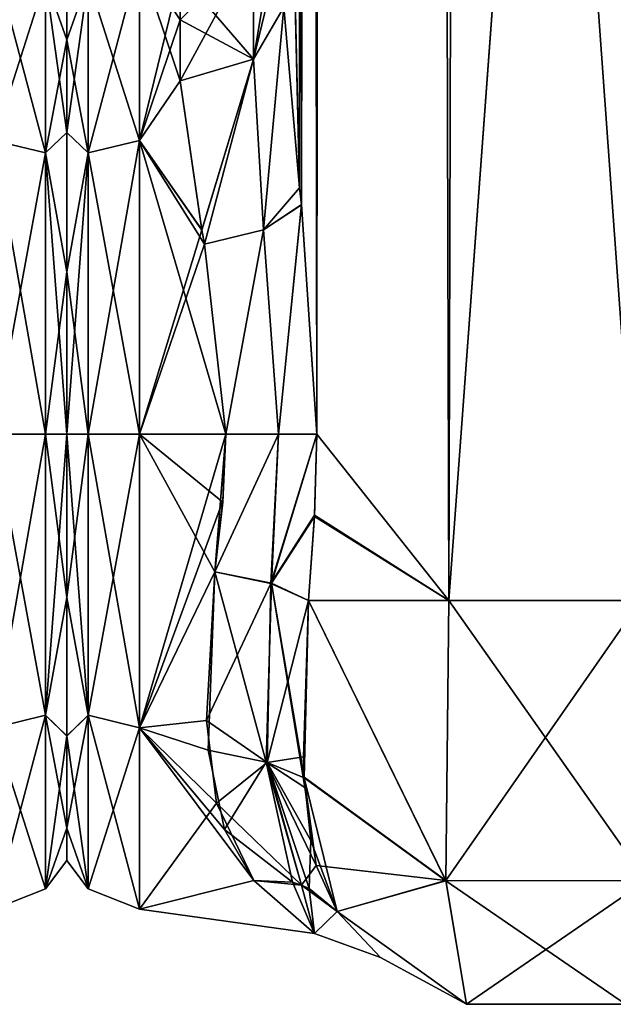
# Model space of a CAD drawing. Extents: x -23 to 1160, y -1799 to -1.
# Tile 89 of 216: x 1102 to 1130, y -1799 to -1752. Entities that reach past the tile are written whole.
import ezdxf

# ---------------------------------------------------------------- set-up
doc = ezdxf.new("R2010")
doc.units = 0
doc.header["$LTSCALE"] = 72.282644
for name, color, linetype in [('1697', 7, 'CONTINUOUS'), ('1707', 7, 'CONTINUOUS'), ('1708', 7, 'CONTINUOUS'), ('1765', 7, 'CONTINUOUS'), ('1766', 7, 'CONTINUOUS'), ('1776', 7, 'CONTINUOUS'), ('1777', 7, 'CONTINUOUS'), ('1778', 7, 'CONTINUOUS'), ('1780', 7, 'CONTINUOUS'), ('1781', 7, 'CONTINUOUS'), ('1782', 7, 'CONTINUOUS'), ('1785', 7, 'CONTINUOUS'), ('1786', 7, 'CONTINUOUS'), ('1815', 7, 'CONTINUOUS'), ('1816', 7, 'CONTINUOUS'), ('1817', 7, 'CONTINUOUS'), ('1818', 7, 'CONTINUOUS'), ('1819', 7, 'CONTINUOUS'), ('1820', 7, 'CONTINUOUS'), ('1822', 7, 'CONTINUOUS'), ('1823', 7, 'CONTINUOUS'), ('1824', 7, 'CONTINUOUS')]:
    doc.layers.add(name, color=color, linetype=linetype)

msp = doc.modelspace()

# ---------------------------------------------------------------- linework, layer by layer
at = {"layer": '1697', "linetype": 'CONTINUOUS'}
for points in [[(1104, -1751.503, -0.006), (1104, -1753.065, 7.854), (1104, -1753.067, -7.859), (1104, -1751.503, -0.006)], [(1104, -1753.065, 7.854), (1104, -1757.52, 14.508), (1104, -1753.067, -7.859), (1104, -1753.065, 7.854)], [(1104, -1753.067, -7.859), (1104, -1757.52, 14.508), (1104, -1757.517, -14.505), (1104, -1753.067, -7.859)], [(1104, -1757.517, -14.505), (1104, -1757.52, 14.508), (1104, -1764.201, -18.954), (1104, -1757.517, -14.505)], [(1104, -1757.52, 14.508), (1104, -1764.208, 18.957), (1104, -1764.201, -18.954), (1104, -1757.52, 14.508)], [(1104, -1764.208, 18.957), (1104, -1772, 20.5), (1104, -1764.201, -18.954), (1104, -1764.208, 18.957)], [(1104, -1764.201, -18.954), (1104, -1772, 20.5), (1104, -1772, -20.5), (1104, -1764.201, -18.954)], [(1104, -1772, -20.5), (1104, -1772, 20.5), (1104, -1779.849, 18.934), (1104, -1772, -20.5)], [(1104, -1779.854, -18.933), (1104, -1772, -20.5), (1104, -1779.849, 18.934), (1104, -1779.854, -18.933)], [(1104, -1786.502, 14.487), (1104, -1779.854, -18.933), (1104, -1779.849, 18.934), (1104, -1786.502, 14.487)], [(1104, -1786.51, -14.479), (1104, -1779.854, -18.933), (1104, -1786.502, 14.487), (1104, -1786.51, -14.479)], [(1104, -1790.933, 7.858), (1104, -1786.51, -14.479), (1104, -1786.502, 14.487), (1104, -1790.933, 7.858)], [(1104, -1790.939, -7.844), (1104, -1786.51, -14.479), (1104, -1790.933, 7.858), (1104, -1790.939, -7.844)], [(1104, -1792.497, 0.009), (1104, -1790.939, -7.844), (1104, -1790.933, 7.858), (1104, -1792.497, 0.009)]]:
    msp.add_3dface(points, dxfattribs=at)
at = {"layer": '1707', "linetype": 'CONTINUOUS'}
for points in [[(1100.5, -1757.897, -19.419), (1100.5, -1749.171, -7.407), (1102.975, -1758.496, -18.587), (1100.5, -1757.897, -19.419)], [(1100.5, -1749.171, -7.407), (1102.975, -1750.15, -7.1), (1102.975, -1758.496, -18.587), (1100.5, -1749.171, -7.407)], [(1100.5, -1749.172, 7.407), (1100.5, -1757.901, 19.422), (1102.975, -1750.15, 7.1), (1100.5, -1749.172, 7.407)], [(1100.5, -1757.901, 19.422), (1102.975, -1758.496, 18.587), (1102.975, -1750.15, 7.1), (1100.5, -1757.901, 19.422)], [(1104, -1753.065, 7.854), (1104, -1751.503, -0.006), (1102.975, -1750.15, 7.1), (1104, -1753.065, 7.854)], [(1102.975, -1758.496, 18.587), (1104, -1753.065, 7.854), (1102.975, -1750.15, 7.1), (1102.975, -1758.496, 18.587)], [(1104, -1751.503, -0.006), (1104, -1753.067, -7.859), (1102.975, -1750.15, -7.1), (1104, -1751.503, -0.006)], [(1104, -1753.067, -7.859), (1104, -1757.517, -14.505), (1102.975, -1750.15, -7.1), (1104, -1753.067, -7.859)], [(1102.975, -1750.15, -7.1), (1104, -1757.517, -14.505), (1102.975, -1758.496, -18.587), (1102.975, -1750.15, -7.1)], [(1104, -1757.52, 14.508), (1104, -1753.065, 7.854), (1102.975, -1758.496, 18.587), (1104, -1757.52, 14.508)], [(1100.5, -1772, -24), (1100.5, -1757.897, -19.419), (1102.975, -1772, -22.975), (1100.5, -1772, -24)], [(1102.975, -1772, -22.975), (1100.5, -1757.897, -19.419), (1102.975, -1758.496, -18.587), (1102.975, -1772, -22.975)], [(1100.5, -1757.901, 19.422), (1100.5, -1772, 24), (1102.975, -1758.496, 18.587), (1100.5, -1757.901, 19.422)], [(1104, -1757.517, -14.505), (1104, -1764.201, -18.954), (1102.975, -1758.496, -18.587), (1104, -1757.517, -14.505)], [(1104, -1764.208, 18.957), (1104, -1757.52, 14.508), (1102.975, -1758.496, 18.587), (1104, -1764.208, 18.957)], [(1100.5, -1772, 24), (1102.975, -1772, 22.975), (1102.975, -1758.496, 18.587), (1100.5, -1772, 24)], [(1102.975, -1772, 22.975), (1104, -1764.208, 18.957), (1102.975, -1758.496, 18.587), (1102.975, -1772, 22.975)], [(1104, -1764.201, -18.954), (1104, -1772, -20.5), (1102.975, -1758.496, -18.587), (1104, -1764.201, -18.954)], [(1104, -1772, -20.5), (1102.975, -1772, -22.975), (1102.975, -1758.496, -18.587), (1104, -1772, -20.5)], [(1104, -1772, 20.5), (1104, -1764.208, 18.957), (1102.975, -1772, 22.975), (1104, -1772, 20.5)]]:
    msp.add_3dface(points, dxfattribs=at)
at = {"layer": '1708', "linetype": 'CONTINUOUS'}
for points in [[(1100.5, -1772, 24), (1100.5, -1786.12, 19.407), (1102.975, -1772, 22.975), (1100.5, -1772, 24)], [(1100.5, -1786.12, 19.407), (1102.975, -1785.504, 18.587), (1102.975, -1772, 22.975), (1100.5, -1786.12, 19.407)], [(1100.5, -1786.123, -19.404), (1100.5, -1772, -24), (1102.975, -1785.504, -18.587), (1100.5, -1786.123, -19.404)], [(1100.5, -1772, -24), (1102.975, -1772, -22.975), (1102.975, -1785.504, -18.587), (1100.5, -1772, -24)], [(1104, -1779.849, 18.934), (1104, -1772, 20.5), (1102.975, -1785.504, 18.587), (1104, -1779.849, 18.934)], [(1102.975, -1785.504, 18.587), (1104, -1772, 20.5), (1102.975, -1772, 22.975), (1102.975, -1785.504, 18.587)], [(1104, -1772, -20.5), (1104, -1779.854, -18.933), (1102.975, -1772, -22.975), (1104, -1772, -20.5)], [(1102.975, -1772, -22.975), (1104, -1779.854, -18.933), (1102.975, -1785.504, -18.587), (1102.975, -1772, -22.975)], [(1104, -1786.502, 14.487), (1104, -1779.849, 18.934), (1102.975, -1785.504, 18.587), (1104, -1786.502, 14.487)], [(1104, -1779.854, -18.933), (1104, -1786.51, -14.479), (1102.975, -1785.504, -18.587), (1104, -1779.854, -18.933)], [(1100.5, -1786.12, 19.407), (1100.5, -1794.825, 7.417), (1102.975, -1785.504, 18.587), (1100.5, -1786.12, 19.407)], [(1100.5, -1794.825, 7.417), (1102.975, -1793.85, 7.1), (1102.975, -1785.504, 18.587), (1100.5, -1794.825, 7.417)], [(1100.5, -1786.123, -19.404), (1102.975, -1785.504, -18.587), (1102.975, -1793.85, -7.1), (1100.5, -1786.123, -19.404)], [(1104, -1786.51, -14.479), (1104, -1790.939, -7.844), (1102.975, -1785.504, -18.587), (1104, -1786.51, -14.479)], [(1102.975, -1785.504, -18.587), (1104, -1790.939, -7.844), (1102.975, -1793.85, -7.1), (1102.975, -1785.504, -18.587)], [(1102.975, -1793.85, 7.1), (1104, -1786.502, 14.487), (1102.975, -1785.504, 18.587), (1102.975, -1793.85, 7.1)], [(1100.5, -1794.826, -7.414), (1100.5, -1786.123, -19.404), (1102.975, -1793.85, -7.1), (1100.5, -1794.826, -7.414)], [(1104, -1790.933, 7.858), (1104, -1786.502, 14.487), (1102.975, -1793.85, 7.1), (1104, -1790.933, 7.858)], [(1104, -1792.497, 0.009), (1104, -1790.933, 7.858), (1102.975, -1793.85, 7.1), (1104, -1792.497, 0.009)], [(1104, -1790.939, -7.844), (1104, -1792.497, 0.009), (1102.975, -1793.85, -7.1), (1104, -1790.939, -7.844)], [(1102.975, -1793.85, -7.1), (1104, -1792.497, 0.009), (1102.975, -1793.85, 7.1), (1102.975, -1793.85, -7.1)], [(1100.5, -1794.825, 7.417), (1100.5, -1794.826, -7.414), (1102.975, -1793.85, 7.1), (1100.5, -1794.825, 7.417)], [(1100.5, -1794.826, -7.414), (1102.975, -1793.85, -7.1), (1102.975, -1793.85, 7.1), (1100.5, -1794.826, -7.414)]]:
    msp.add_3dface(points, dxfattribs=at)
at = {"layer": '1765', "linetype": 'CONTINUOUS'}
for points in [[(1114.55, -83.45, 20.5), (1114.45, -1728.15, 20.5), (1115.201, -1760.164, 24.768), (1114.55, -83.45, 20.5)], [(1115.293, -1760.976, 25.012), (1116.024, -1772, 26.571), (1114.55, -83.45, 20.5), (1115.293, -1760.976, 25.012)], [(1114.55, -83.45, 20.5), (1116.024, -1772, 26.571), (1118.162, -83.45, 29.29), (1114.55, -83.45, 20.5)], [(1115.201, -1760.164, 24.768), (1115.293, -1760.976, 25.012), (1114.55, -83.45, 20.5), (1115.201, -1760.164, 24.768)], [(1116.024, -1772, 26.571), (1122.376, -1780, 32.133), (1118.162, -83.45, 29.29), (1116.024, -1772, 26.571)], [(1122.376, -1780, 32.133), (1127.05, -1716.55, 33), (1118.162, -83.45, 29.29), (1122.376, -1780, 32.133)], [(1131.618, -1780, 32.096), (1127.05, -1716.55, 33), (1122.376, -1780, 32.133), (1131.618, -1780, 32.096)], [(1135.795, -1716.55, 29.333), (1127.05, -1716.55, 33), (1131.618, -1780, 32.096), (1135.795, -1716.55, 29.333)], [(1114.45, -1751.489, 20.502), (1115.201, -1760.164, 24.768), (1114.45, -1728.15, 20.5), (1114.45, -1751.489, 20.502)], [(1115.921, -1775.893, 26.384), (1122.376, -1780, 32.133), (1116.024, -1772, 26.571), (1115.921, -1775.893, 26.384)], [(1115.622, -1780, 25.784), (1122.376, -1780, 32.133), (1115.921, -1775.893, 26.384), (1115.622, -1780, 25.784)]]:
    msp.add_3dface(points, dxfattribs=at)
at = {"layer": '1766', "linetype": 'CONTINUOUS'}
for points in [[(1115.202, -1760.176, -24.772), (1114.45, -1751.488, -20.5), (1118.161, -83.45, -29.288), (1115.202, -1760.176, -24.772)], [(1115.293, -1760.982, -25.013), (1115.202, -1760.176, -24.772), (1118.161, -83.45, -29.288), (1115.293, -1760.982, -25.013)], [(1116.024, -1772, -26.571), (1115.293, -1760.982, -25.013), (1118.161, -83.45, -29.288), (1116.024, -1772, -26.571)], [(1122.376, -1780, -32.133), (1116.024, -1772, -26.571), (1118.161, -83.45, -29.288), (1122.376, -1780, -32.133)], [(1127.05, -83.45, -33), (1122.376, -1780, -32.133), (1118.161, -83.45, -29.288), (1127.05, -83.45, -33)], [(1127.05, -1716.55, -33), (1122.376, -1780, -32.133), (1127.05, -83.45, -33), (1127.05, -1716.55, -33)], [(1131.618, -1780, -32.096), (1122.376, -1780, -32.133), (1127.05, -1716.55, -33), (1131.618, -1780, -32.096)], [(1135.795, -1716.55, -29.333), (1131.618, -1780, -32.096), (1127.05, -1716.55, -33), (1135.795, -1716.55, -29.333)], [(1115.918, -1775.961, -26.378), (1116.024, -1772, -26.571), (1122.376, -1780, -32.133), (1115.918, -1775.961, -26.378)], [(1115.622, -1780, -25.784), (1115.918, -1775.961, -26.378), (1122.376, -1780, -32.133), (1115.622, -1780, -25.784)]]:
    msp.add_3dface(points, dxfattribs=at)
at = {"layer": '1776', "linetype": 'CONTINUOUS'}
for points in [[(1104, -1751.503, 0.006), (1104, -1753.065, -7.854), (1104, -1753.067, 7.859), (1104, -1751.503, 0.006)], [(1104, -1753.065, -7.854), (1104, -1757.52, -14.508), (1104, -1753.067, 7.859), (1104, -1753.065, -7.854)], [(1104, -1753.067, 7.859), (1104, -1757.52, -14.508), (1104, -1757.517, 14.505), (1104, -1753.067, 7.859)], [(1104, -1757.517, 14.505), (1104, -1757.52, -14.508), (1104, -1764.201, 18.954), (1104, -1757.517, 14.505)], [(1104, -1757.52, -14.508), (1104, -1764.208, -18.957), (1104, -1764.201, 18.954), (1104, -1757.52, -14.508)], [(1104, -1764.208, -18.957), (1104, -1772, -20.5), (1104, -1764.201, 18.954), (1104, -1764.208, -18.957)], [(1104, -1764.201, 18.954), (1104, -1772, -20.5), (1104, -1772, 20.5), (1104, -1764.201, 18.954)], [(1104, -1772, 20.5), (1104, -1772, -20.5), (1104, -1779.849, -18.934), (1104, -1772, 20.5)], [(1104, -1779.854, 18.933), (1104, -1772, 20.5), (1104, -1779.849, -18.934), (1104, -1779.854, 18.933)], [(1104, -1786.502, -14.487), (1104, -1779.854, 18.933), (1104, -1779.849, -18.934), (1104, -1786.502, -14.487)], [(1104, -1786.51, 14.479), (1104, -1779.854, 18.933), (1104, -1786.502, -14.487), (1104, -1786.51, 14.479)], [(1104, -1790.933, -7.858), (1104, -1786.51, 14.479), (1104, -1786.502, -14.487), (1104, -1790.933, -7.858)], [(1104, -1790.939, 7.844), (1104, -1786.51, 14.479), (1104, -1790.933, -7.858), (1104, -1790.939, 7.844)], [(1104, -1792.497, -0.009), (1104, -1790.939, 7.844), (1104, -1790.933, -7.858), (1104, -1792.497, -0.009)]]:
    msp.add_3dface(points, dxfattribs=at)
at = {"layer": '1777', "linetype": 'CONTINUOUS'}
for points in [[(1111.505, -1775.276, -23.775), (1111.13, -1778.62, -23.069), (1107.5, -1772, -24), (1111.505, -1775.276, -23.775)], [(1107.5, -1772, -24), (1111.13, -1778.62, -23.069), (1107.5, -1786.12, -19.407), (1107.5, -1772, -24)], [(1111.653, -1772, -24), (1111.505, -1775.276, -23.775), (1107.5, -1772, -24), (1111.653, -1772, -24)], [(1107.5, -1772, 24), (1107.5, -1786.123, 19.404), (1111.653, -1772, 24), (1107.5, -1772, 24)], [(1111.653, -1772, 24), (1107.5, -1786.123, 19.404), (1111.511, -1775.209, 23.785), (1111.653, -1772, 24)], [(1107.5, -1786.123, 19.404), (1111.13, -1778.62, 23.069), (1111.511, -1775.209, 23.785), (1107.5, -1786.123, 19.404)], [(1110.72, -1785.765, 19.661), (1111.13, -1778.62, 23.069), (1107.5, -1786.123, 19.404), (1110.72, -1785.765, 19.661)], [(1111.13, -1778.62, -23.069), (1110.81, -1787.193, -18.579), (1107.5, -1786.12, -19.407), (1111.13, -1778.62, -23.069)], [(1111.208, -1789.739, 16.165), (1110.72, -1785.765, 19.661), (1107.5, -1786.123, 19.404), (1111.208, -1789.739, 16.165)], [(1111.584, -1791.007, -14.654), (1112.993, -1793.453, -10.759), (1107.5, -1786.12, -19.407), (1111.584, -1791.007, -14.654)], [(1107.5, -1786.12, -19.407), (1112.993, -1793.453, -10.759), (1107.5, -1794.825, -7.417), (1107.5, -1786.12, -19.407)], [(1110.81, -1787.193, -18.579), (1111.584, -1791.007, -14.654), (1107.5, -1786.12, -19.407), (1110.81, -1787.193, -18.579)], [(1107.5, -1794.826, 7.414), (1111.208, -1789.739, 16.165), (1107.5, -1786.123, 19.404), (1107.5, -1794.826, 7.414)], [(1112.993, -1793.453, 10.759), (1111.208, -1789.739, 16.165), (1107.5, -1794.826, 7.414), (1112.993, -1793.453, 10.759)], [(1115.913, -1796, -0.154), (1112.993, -1793.453, 10.759), (1107.5, -1794.826, 7.414), (1115.913, -1796, -0.154)], [(1112.993, -1793.453, -10.759), (1115.913, -1796, -0.154), (1107.5, -1794.825, -7.417), (1112.993, -1793.453, -10.759)], [(1107.5, -1794.825, -7.417), (1115.913, -1796, -0.154), (1107.5, -1794.826, 7.414), (1107.5, -1794.825, -7.417)]]:
    msp.add_3dface(points, dxfattribs=at)
at = {"layer": '1778', "linetype": 'CONTINUOUS'}
for points in [[(1107.5, -1749.171, 7.407), (1107.5, -1757.897, 19.419), (1109.45, -1749.885, 9.323), (1107.5, -1749.171, 7.407)], [(1107.5, -1757.901, -19.422), (1107.5, -1749.172, -7.407), (1109.45, -1755.024, -16.966), (1107.5, -1757.901, -19.422)], [(1109.45, -1755.024, -16.966), (1107.5, -1749.172, -7.407), (1109.45, -1752.099, -13.415), (1109.45, -1755.024, -16.966)], [(1109.45, -1752.099, -13.415), (1107.5, -1749.172, -7.407), (1109.45, -1749.885, -9.323), (1109.45, -1752.099, -13.415)], [(1109.45, -1749.885, 9.323), (1107.5, -1757.897, 19.419), (1109.45, -1752.096, 13.411), (1109.45, -1749.885, 9.323)], [(1109.45, -1752.096, 13.411), (1107.5, -1757.897, 19.419), (1109.45, -1755.024, 16.966), (1109.45, -1752.096, 13.411)], [(1109.45, -1755.024, 16.966), (1107.5, -1757.897, 19.419), (1110.499, -1762.193, 21.905), (1109.45, -1755.024, 16.966)], [(1110.501, -1762.202, -21.909), (1107.5, -1757.901, -19.422), (1109.45, -1755.024, -16.966), (1110.501, -1762.202, -21.909)], [(1107.5, -1757.897, 19.419), (1107.5, -1772, 24), (1110.499, -1762.193, 21.905), (1107.5, -1757.897, 19.419)], [(1111.653, -1772, -24), (1107.5, -1772, -24), (1107.5, -1757.901, -19.422), (1111.653, -1772, -24)], [(1111.653, -1772, -24), (1107.5, -1757.901, -19.422), (1110.625, -1762.879, -22.199), (1111.653, -1772, -24)], [(1110.625, -1762.879, -22.199), (1107.5, -1757.901, -19.422), (1110.501, -1762.202, -21.909), (1110.625, -1762.879, -22.199)], [(1110.499, -1762.193, 21.905), (1107.5, -1772, 24), (1110.624, -1762.875, 22.198), (1110.499, -1762.193, 21.905)], [(1107.5, -1772, 24), (1111.653, -1772, 24), (1110.624, -1762.875, 22.198), (1107.5, -1772, 24)]]:
    msp.add_3dface(points, dxfattribs=at)
at = {"layer": '1780', "linetype": 'CONTINUOUS'}
for points in [[(1115.622, -1780, -25.784), (1122.232, -1793.459, -26.459), (1115.423, -1788.494, -21.602), (1115.622, -1780, -25.784)], [(1115.622, -1780, -25.784), (1122.376, -1780, -32.133), (1122.232, -1793.459, -26.459), (1115.622, -1780, -25.784)], [(1122.376, -1780, -32.133), (1131.618, -1780, -32.096), (1122.232, -1793.459, -26.459), (1122.376, -1780, -32.133)], [(1131.618, -1780, -32.096), (1131.859, -1793.462, -26.462), (1122.232, -1793.459, -26.459), (1131.618, -1780, -32.096)], [(1115.423, -1788.494, -21.602), (1122.232, -1793.459, -26.459), (1116.003, -1792.735, -17.005), (1115.423, -1788.494, -21.602)], [(1115.45, -1788.978, -21.197), (1115.423, -1788.494, -21.602), (1116.003, -1792.735, -17.005), (1115.45, -1788.978, -21.197)], [(1116.003, -1792.735, -17.005), (1122.232, -1793.459, -26.459), (1117.009, -1794.945, -13), (1116.003, -1792.735, -17.005)], [(1117.009, -1794.945, -13), (1122.232, -1793.459, -26.459), (1123.226, -1799.401, -13), (1117.009, -1794.945, -13)], [(1122.232, -1793.459, -26.459), (1131.859, -1793.462, -26.462), (1123.226, -1799.401, -13), (1122.232, -1793.459, -26.459)], [(1123.226, -1799.401, -13), (1131.859, -1793.462, -26.462), (1130.875, -1799.401, -13), (1123.226, -1799.401, -13)]]:
    msp.add_3dface(points, dxfattribs=at)
at = {"layer": '1781', "linetype": 'CONTINUOUS'}
for points in [[(1117.009, -1794.945, -13), (1123.226, -1799.401, -13), (1119.097, -1797.144, -0.184), (1117.009, -1794.945, -13)], [(1119.097, -1797.144, -0.184), (1123.226, -1799.401, -13), (1117.009, -1794.945, 12.999), (1119.097, -1797.144, -0.184)], [(1117.009, -1794.945, 12.999), (1123.226, -1799.401, -13), (1123.227, -1799.401, 13), (1117.009, -1794.945, 12.999)], [(1123.226, -1799.401, -13), (1130.875, -1799.401, -13), (1123.227, -1799.401, 13), (1123.226, -1799.401, -13)], [(1123.227, -1799.401, 13), (1130.875, -1799.401, -13), (1130.875, -1799.4, 13), (1123.227, -1799.401, 13)]]:
    msp.add_3dface(points, dxfattribs=at)
at = {"layer": '1782', "linetype": 'CONTINUOUS'}
for points in [[(1115.424, -1788.513, 21.586), (1115.622, -1780, 25.784), (1115.386, -1787.508, 22.354), (1115.424, -1788.513, 21.586)], [(1122.24, -1793.462, 26.461), (1115.622, -1780, 25.784), (1115.424, -1788.513, 21.586), (1122.24, -1793.462, 26.461)], [(1122.376, -1780, 32.133), (1115.622, -1780, 25.784), (1122.24, -1793.462, 26.461), (1122.376, -1780, 32.133)], [(1131.866, -1793.46, 26.459), (1122.376, -1780, 32.133), (1122.24, -1793.462, 26.461), (1131.866, -1793.46, 26.459)], [(1131.618, -1780, 32.096), (1122.376, -1780, 32.133), (1131.866, -1793.46, 26.459), (1131.618, -1780, 32.096)], [(1117.009, -1794.945, 12.999), (1122.24, -1793.462, 26.461), (1115.424, -1788.513, 21.586), (1117.009, -1794.945, 12.999)], [(1117.009, -1794.945, 12.999), (1115.424, -1788.513, 21.586), (1115.736, -1791.525, 18.6), (1117.009, -1794.945, 12.999)], [(1117.009, -1794.945, 12.999), (1123.227, -1799.401, 13), (1122.24, -1793.462, 26.461), (1117.009, -1794.945, 12.999)], [(1130.875, -1799.4, 13), (1131.866, -1793.46, 26.459), (1122.24, -1793.462, 26.461), (1130.875, -1799.4, 13)], [(1123.227, -1799.401, 13), (1130.875, -1799.4, 13), (1122.24, -1793.462, 26.461), (1123.227, -1799.401, 13)]]:
    msp.add_3dface(points, dxfattribs=at)
at = {"layer": '1785', "linetype": 'CONTINUOUS'}
for points in [[(1107.5, -1757.897, 19.419), (1107.5, -1749.171, 7.407), (1105.025, -1758.496, 18.587), (1107.5, -1757.897, 19.419)], [(1107.5, -1749.171, 7.407), (1105.025, -1750.15, 7.1), (1105.025, -1758.496, 18.587), (1107.5, -1749.171, 7.407)], [(1107.5, -1749.172, -7.407), (1107.5, -1757.901, -19.422), (1105.025, -1750.15, -7.1), (1107.5, -1749.172, -7.407)], [(1104, -1753.065, -7.854), (1104, -1751.503, 0.006), (1105.025, -1750.15, -7.1), (1104, -1753.065, -7.854)], [(1105.025, -1758.496, -18.587), (1104, -1753.065, -7.854), (1105.025, -1750.15, -7.1), (1105.025, -1758.496, -18.587)], [(1104, -1751.503, 0.006), (1104, -1753.067, 7.859), (1105.025, -1750.15, 7.1), (1104, -1751.503, 0.006)], [(1104, -1753.067, 7.859), (1104, -1757.517, 14.505), (1105.025, -1750.15, 7.1), (1104, -1753.067, 7.859)], [(1105.025, -1750.15, 7.1), (1104, -1757.517, 14.505), (1105.025, -1758.496, 18.587), (1105.025, -1750.15, 7.1)], [(1107.5, -1757.901, -19.422), (1105.025, -1758.496, -18.587), (1105.025, -1750.15, -7.1), (1107.5, -1757.901, -19.422)], [(1104, -1757.52, -14.508), (1104, -1753.065, -7.854), (1105.025, -1758.496, -18.587), (1104, -1757.52, -14.508)], [(1104, -1757.517, 14.505), (1104, -1764.201, 18.954), (1105.025, -1758.496, 18.587), (1104, -1757.517, 14.505)], [(1104, -1764.208, -18.957), (1104, -1757.52, -14.508), (1105.025, -1758.496, -18.587), (1104, -1764.208, -18.957)], [(1107.5, -1772, 24), (1107.5, -1757.897, 19.419), (1105.025, -1772, 22.975), (1107.5, -1772, 24)], [(1105.025, -1772, 22.975), (1107.5, -1757.897, 19.419), (1105.025, -1758.496, 18.587), (1105.025, -1772, 22.975)], [(1107.5, -1757.901, -19.422), (1107.5, -1772, -24), (1105.025, -1758.496, -18.587), (1107.5, -1757.901, -19.422)], [(1105.025, -1772, -22.975), (1104, -1764.208, -18.957), (1105.025, -1758.496, -18.587), (1105.025, -1772, -22.975)], [(1104, -1764.201, 18.954), (1104, -1772, 20.5), (1105.025, -1758.496, 18.587), (1104, -1764.201, 18.954)], [(1104, -1772, 20.5), (1105.025, -1772, 22.975), (1105.025, -1758.496, 18.587), (1104, -1772, 20.5)], [(1107.5, -1772, -24), (1105.025, -1772, -22.975), (1105.025, -1758.496, -18.587), (1107.5, -1772, -24)], [(1104, -1772, -20.5), (1104, -1764.208, -18.957), (1105.025, -1772, -22.975), (1104, -1772, -20.5)]]:
    msp.add_3dface(points, dxfattribs=at)
at = {"layer": '1786', "linetype": 'CONTINUOUS'}
for points in [[(1104, -1779.849, -18.934), (1104, -1772, -20.5), (1105.025, -1785.504, -18.587), (1104, -1779.849, -18.934)], [(1105.025, -1785.504, -18.587), (1104, -1772, -20.5), (1105.025, -1772, -22.975), (1105.025, -1785.504, -18.587)], [(1104, -1772, 20.5), (1104, -1779.854, 18.933), (1105.025, -1772, 22.975), (1104, -1772, 20.5)], [(1105.025, -1772, 22.975), (1104, -1779.854, 18.933), (1105.025, -1785.504, 18.587), (1105.025, -1772, 22.975)], [(1107.5, -1772, -24), (1107.5, -1786.12, -19.407), (1105.025, -1772, -22.975), (1107.5, -1772, -24)], [(1107.5, -1786.12, -19.407), (1105.025, -1785.504, -18.587), (1105.025, -1772, -22.975), (1107.5, -1786.12, -19.407)], [(1107.5, -1786.123, 19.404), (1107.5, -1772, 24), (1105.025, -1785.504, 18.587), (1107.5, -1786.123, 19.404)], [(1107.5, -1772, 24), (1105.025, -1772, 22.975), (1105.025, -1785.504, 18.587), (1107.5, -1772, 24)], [(1104, -1786.502, -14.487), (1104, -1779.849, -18.934), (1105.025, -1785.504, -18.587), (1104, -1786.502, -14.487)], [(1104, -1779.854, 18.933), (1104, -1786.51, 14.479), (1105.025, -1785.504, 18.587), (1104, -1779.854, 18.933)], [(1104, -1786.51, 14.479), (1104, -1790.939, 7.844), (1105.025, -1785.504, 18.587), (1104, -1786.51, 14.479)], [(1105.025, -1785.504, 18.587), (1104, -1790.939, 7.844), (1105.025, -1793.85, 7.1), (1105.025, -1785.504, 18.587)], [(1105.025, -1793.85, -7.1), (1104, -1786.502, -14.487), (1105.025, -1785.504, -18.587), (1105.025, -1793.85, -7.1)], [(1107.5, -1786.12, -19.407), (1107.5, -1794.825, -7.417), (1105.025, -1785.504, -18.587), (1107.5, -1786.12, -19.407)], [(1107.5, -1794.825, -7.417), (1105.025, -1793.85, -7.1), (1105.025, -1785.504, -18.587), (1107.5, -1794.825, -7.417)], [(1107.5, -1786.123, 19.404), (1105.025, -1785.504, 18.587), (1105.025, -1793.85, 7.1), (1107.5, -1786.123, 19.404)], [(1107.5, -1794.826, 7.414), (1107.5, -1786.123, 19.404), (1105.025, -1793.85, 7.1), (1107.5, -1794.826, 7.414)], [(1104, -1790.933, -7.858), (1104, -1786.502, -14.487), (1105.025, -1793.85, -7.1), (1104, -1790.933, -7.858)], [(1104, -1792.497, -0.009), (1104, -1790.933, -7.858), (1105.025, -1793.85, -7.1), (1104, -1792.497, -0.009)], [(1104, -1790.939, 7.844), (1104, -1792.497, -0.009), (1105.025, -1793.85, 7.1), (1104, -1790.939, 7.844)], [(1105.025, -1793.85, 7.1), (1104, -1792.497, -0.009), (1105.025, -1793.85, -7.1), (1105.025, -1793.85, 7.1)], [(1107.5, -1794.825, -7.417), (1107.5, -1794.826, 7.414), (1105.025, -1793.85, -7.1), (1107.5, -1794.825, -7.417)], [(1107.5, -1794.826, 7.414), (1105.025, -1793.85, 7.1), (1105.025, -1793.85, -7.1), (1107.5, -1794.826, 7.414)]]:
    msp.add_3dface(points, dxfattribs=at)
at = {"layer": '1815', "linetype": 'CONTINUOUS'}
for points in [[(1111.13, -1778.62, 23.069), (1110.72, -1785.765, 19.661), (1113.813, -1779.18, 23.769), (1111.13, -1778.62, 23.069)], [(1113.813, -1779.18, 23.769), (1110.72, -1785.765, 19.661), (1113.637, -1787.781, 19.221), (1113.813, -1779.18, 23.769)], [(1115.622, -1780, 25.784), (1113.813, -1779.18, 23.769), (1113.637, -1787.781, 19.221), (1115.622, -1780, 25.784)], [(1115.386, -1787.508, 22.354), (1115.622, -1780, 25.784), (1113.637, -1787.781, 19.221), (1115.386, -1787.508, 22.354)], [(1110.72, -1785.765, 19.661), (1111.208, -1789.739, 16.165), (1113.637, -1787.781, 19.221), (1110.72, -1785.765, 19.661)], [(1111.208, -1789.739, 16.165), (1115.287, -1793.669, 11.72), (1113.637, -1787.781, 19.221), (1111.208, -1789.739, 16.165)], [(1115.424, -1788.513, 21.586), (1115.386, -1787.508, 22.354), (1113.637, -1787.781, 19.221), (1115.424, -1788.513, 21.586)], [(1115.287, -1793.669, 11.72), (1115.665, -1793.832, 11.942), (1113.637, -1787.781, 19.221), (1115.287, -1793.669, 11.72)], [(1115.736, -1791.525, 18.6), (1115.424, -1788.513, 21.586), (1113.637, -1787.781, 19.221), (1115.736, -1791.525, 18.6)], [(1115.665, -1793.832, 11.942), (1115.736, -1791.525, 18.6), (1113.637, -1787.781, 19.221), (1115.665, -1793.832, 11.942)], [(1111.208, -1789.739, 16.165), (1112.993, -1793.453, 10.759), (1115.287, -1793.669, 11.72), (1111.208, -1789.739, 16.165)], [(1117.009, -1794.945, 12.999), (1115.736, -1791.525, 18.6), (1115.665, -1793.832, 11.942), (1117.009, -1794.945, 12.999)]]:
    msp.add_3dface(points, dxfattribs=at)
at = {"layer": '1816', "linetype": 'CONTINUOUS'}
for points in [[(1112.993, -1793.453, 10.759), (1115.913, -1796, -0.154), (1115.287, -1793.669, 11.72), (1112.993, -1793.453, 10.759)], [(1115.913, -1796, -0.154), (1112.993, -1793.453, -10.759), (1114.867, -1793.538, -11.498), (1115.913, -1796, -0.154)], [(1115.913, -1796, -0.154), (1114.867, -1793.538, -11.498), (1115.287, -1793.669, -11.72), (1115.913, -1796, -0.154)], [(1117.009, -1794.945, -13), (1115.913, -1796, -0.154), (1115.287, -1793.669, -11.72), (1117.009, -1794.945, -13)], [(1115.287, -1793.669, 11.72), (1115.913, -1796, -0.154), (1115.665, -1793.832, 11.942), (1115.287, -1793.669, 11.72)], [(1115.913, -1796, -0.154), (1117.009, -1794.945, 12.999), (1115.665, -1793.832, 11.942), (1115.913, -1796, -0.154)], [(1115.913, -1796, -0.154), (1117.009, -1794.945, -13), (1119.097, -1797.144, -0.184), (1115.913, -1796, -0.154)], [(1115.913, -1796, -0.154), (1119.097, -1797.144, -0.184), (1117.009, -1794.945, 12.999), (1115.913, -1796, -0.154)]]:
    msp.add_3dface(points, dxfattribs=at)
at = {"layer": '1817', "linetype": 'CONTINUOUS'}
for points in [[(1110.81, -1787.193, -18.579), (1111.13, -1778.62, -23.069), (1113.595, -1787.767, -19.195), (1110.81, -1787.193, -18.579)], [(1111.13, -1778.62, -23.069), (1113.856, -1779.174, -23.733), (1113.595, -1787.767, -19.195), (1111.13, -1778.62, -23.069)], [(1113.856, -1779.174, -23.733), (1115.45, -1788.978, -21.197), (1113.595, -1787.767, -19.195), (1113.856, -1779.174, -23.733)], [(1115.622, -1780, -25.784), (1115.423, -1788.494, -21.602), (1113.856, -1779.174, -23.733), (1115.622, -1780, -25.784)], [(1115.423, -1788.494, -21.602), (1115.45, -1788.978, -21.197), (1113.856, -1779.174, -23.733), (1115.423, -1788.494, -21.602)], [(1111.584, -1791.007, -14.654), (1110.81, -1787.193, -18.579), (1113.595, -1787.767, -19.195), (1111.584, -1791.007, -14.654)], [(1111.584, -1791.007, -14.654), (1113.595, -1787.767, -19.195), (1114.867, -1793.538, -11.498), (1111.584, -1791.007, -14.654)], [(1114.867, -1793.538, -11.498), (1113.595, -1787.767, -19.195), (1115.287, -1793.669, -11.72), (1114.867, -1793.538, -11.498)], [(1115.45, -1788.978, -21.197), (1116.003, -1792.735, -17.005), (1113.595, -1787.767, -19.195), (1115.45, -1788.978, -21.197)], [(1113.595, -1787.767, -19.195), (1116.003, -1792.735, -17.005), (1115.287, -1793.669, -11.72), (1113.595, -1787.767, -19.195)], [(1112.993, -1793.453, -10.759), (1111.584, -1791.007, -14.654), (1114.867, -1793.538, -11.498), (1112.993, -1793.453, -10.759)], [(1116.003, -1792.735, -17.005), (1117.009, -1794.945, -13), (1115.287, -1793.669, -11.72), (1116.003, -1792.735, -17.005)]]:
    msp.add_3dface(points, dxfattribs=at)
at = {"layer": '1818', "linetype": 'CONTINUOUS'}
for points in [[(1111.13, -1778.62, -23.069), (1111.505, -1775.276, -23.775), (1111.653, -1772, -24), (1111.13, -1778.62, -23.069)], [(1111.13, -1778.62, -23.069), (1111.653, -1772, -24), (1114.186, -1772, -24.692), (1111.13, -1778.62, -23.069)], [(1111.13, -1778.62, -23.069), (1114.186, -1772, -24.692), (1113.856, -1779.174, -23.733), (1111.13, -1778.62, -23.069)], [(1116.024, -1772, -26.571), (1115.918, -1775.961, -26.378), (1113.856, -1779.174, -23.733), (1116.024, -1772, -26.571)], [(1114.186, -1772, -24.692), (1116.024, -1772, -26.571), (1113.856, -1779.174, -23.733), (1114.186, -1772, -24.692)], [(1115.918, -1775.961, -26.378), (1115.622, -1780, -25.784), (1113.856, -1779.174, -23.733), (1115.918, -1775.961, -26.378)]]:
    msp.add_3dface(points, dxfattribs=at)
at = {"layer": '1819', "linetype": 'CONTINUOUS'}
for points in [[(1112.986, -1753.989, -18.001), (1114.45, -1751.488, -20.5), (1113.469, -1762.186, -22.887), (1112.986, -1753.989, -18.001)], [(1114.45, -1751.488, -20.5), (1115.202, -1760.176, -24.772), (1113.469, -1762.186, -22.887), (1114.45, -1751.488, -20.5)], [(1110.501, -1762.202, -21.909), (1109.45, -1755.024, -16.966), (1112.986, -1753.989, -18.001), (1110.501, -1762.202, -21.909)], [(1110.625, -1762.879, -22.199), (1110.501, -1762.202, -21.909), (1112.986, -1753.989, -18.001), (1110.625, -1762.879, -22.199)], [(1110.625, -1762.879, -22.199), (1112.986, -1753.989, -18.001), (1113.469, -1762.186, -22.887), (1110.625, -1762.879, -22.199)], [(1115.202, -1760.176, -24.772), (1115.293, -1760.982, -25.013), (1113.469, -1762.186, -22.887), (1115.202, -1760.176, -24.772)], [(1113.469, -1762.186, -22.887), (1115.293, -1760.982, -25.013), (1114.186, -1772, -24.692), (1113.469, -1762.186, -22.887)], [(1115.293, -1760.982, -25.013), (1116.024, -1772, -26.571), (1114.186, -1772, -24.692), (1115.293, -1760.982, -25.013)], [(1111.653, -1772, -24), (1110.625, -1762.879, -22.199), (1113.469, -1762.186, -22.887), (1111.653, -1772, -24)], [(1111.653, -1772, -24), (1113.469, -1762.186, -22.887), (1114.186, -1772, -24.692), (1111.653, -1772, -24)]]:
    msp.add_3dface(points, dxfattribs=at)
at = {"layer": '1820', "linetype": 'CONTINUOUS'}
for points in [[(1114.45, -1745.277, -11.265), (1114.45, -1747.967, -16.23), (1112.986, -1753.989, -18.001), (1114.45, -1745.277, -11.265)], [(1112.986, -1748.535, -9.892), (1114.45, -1745.277, -11.265), (1112.986, -1753.989, -18.001), (1112.986, -1748.535, -9.892)], [(1114.45, -1747.967, -16.23), (1114.45, -1751.488, -20.5), (1112.986, -1753.989, -18.001), (1114.45, -1747.967, -16.23)], [(1109.45, -1755.024, -16.966), (1109.45, -1752.099, -13.415), (1112.986, -1748.535, -9.892), (1109.45, -1755.024, -16.966)], [(1109.45, -1755.024, -16.966), (1112.986, -1748.535, -9.892), (1112.986, -1753.989, -18.001), (1109.45, -1755.024, -16.966)], [(1109.45, -1752.099, -13.415), (1109.45, -1749.885, -9.323), (1112.986, -1748.535, -9.892), (1109.45, -1752.099, -13.415)]]:
    msp.add_3dface(points, dxfattribs=at)
at = {"layer": '1822', "linetype": 'CONTINUOUS'}
for points in [[(1109.45, -1749.885, 9.323), (1112.985, -1753.989, 18.001), (1112.986, -1748.535, 9.892), (1109.45, -1749.885, 9.323)], [(1112.985, -1753.989, 18.001), (1114.45, -1751.489, 20.502), (1112.986, -1748.535, 9.892), (1112.985, -1753.989, 18.001)], [(1109.45, -1749.885, 9.323), (1109.45, -1752.096, 13.411), (1112.985, -1753.989, 18.001), (1109.45, -1749.885, 9.323)], [(1109.45, -1752.096, 13.411), (1109.45, -1755.024, 16.966), (1112.985, -1753.989, 18.001), (1109.45, -1752.096, 13.411)]]:
    msp.add_3dface(points, dxfattribs=at)
at = {"layer": '1823', "linetype": 'CONTINUOUS'}
for points in [[(1113.469, -1762.186, 22.887), (1114.45, -1751.489, 20.502), (1112.985, -1753.989, 18.001), (1113.469, -1762.186, 22.887)], [(1115.201, -1760.164, 24.768), (1114.45, -1751.489, 20.502), (1113.469, -1762.186, 22.887), (1115.201, -1760.164, 24.768)], [(1109.45, -1755.024, 16.966), (1110.499, -1762.193, 21.905), (1112.985, -1753.989, 18.001), (1109.45, -1755.024, 16.966)], [(1110.499, -1762.193, 21.905), (1110.624, -1762.875, 22.198), (1112.985, -1753.989, 18.001), (1110.499, -1762.193, 21.905)], [(1110.624, -1762.875, 22.198), (1113.469, -1762.186, 22.887), (1112.985, -1753.989, 18.001), (1110.624, -1762.875, 22.198)], [(1115.293, -1760.976, 25.012), (1115.201, -1760.164, 24.768), (1113.469, -1762.186, 22.887), (1115.293, -1760.976, 25.012)], [(1114.188, -1772, 24.691), (1115.293, -1760.976, 25.012), (1113.469, -1762.186, 22.887), (1114.188, -1772, 24.691)], [(1116.024, -1772, 26.571), (1115.293, -1760.976, 25.012), (1114.188, -1772, 24.691), (1116.024, -1772, 26.571)], [(1110.624, -1762.875, 22.198), (1111.653, -1772, 24), (1113.469, -1762.186, 22.887), (1110.624, -1762.875, 22.198)], [(1111.653, -1772, 24), (1114.188, -1772, 24.691), (1113.469, -1762.186, 22.887), (1111.653, -1772, 24)]]:
    msp.add_3dface(points, dxfattribs=at)
at = {"layer": '1824', "linetype": 'CONTINUOUS'}
for points in [[(1111.13, -1778.62, 23.069), (1111.653, -1772, 24), (1111.511, -1775.209, 23.785), (1111.13, -1778.62, 23.069)], [(1111.653, -1772, 24), (1111.13, -1778.62, 23.069), (1114.188, -1772, 24.691), (1111.653, -1772, 24)], [(1111.13, -1778.62, 23.069), (1113.813, -1779.18, 23.769), (1114.188, -1772, 24.691), (1111.13, -1778.62, 23.069)], [(1115.921, -1775.893, 26.384), (1116.024, -1772, 26.571), (1113.813, -1779.18, 23.769), (1115.921, -1775.893, 26.384)], [(1113.813, -1779.18, 23.769), (1116.024, -1772, 26.571), (1114.188, -1772, 24.691), (1113.813, -1779.18, 23.769)], [(1115.622, -1780, 25.784), (1115.921, -1775.893, 26.384), (1113.813, -1779.18, 23.769), (1115.622, -1780, 25.784)]]:
    msp.add_3dface(points, dxfattribs=at)

doc.saveas('drawing.dxf')
